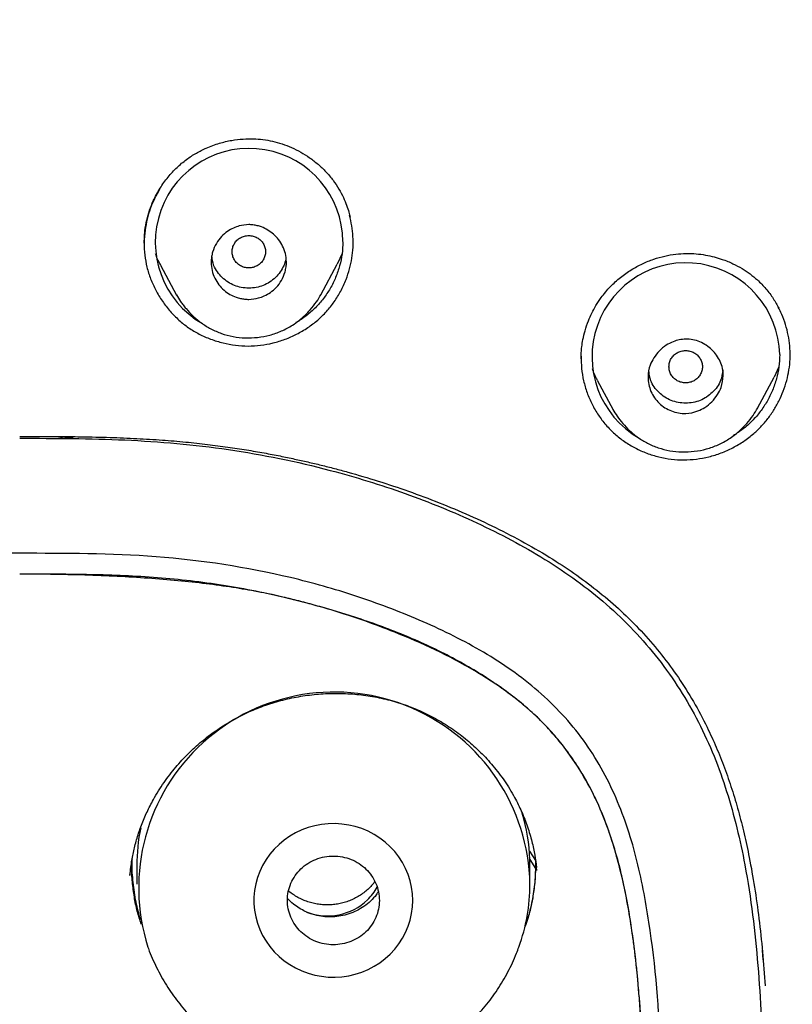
# Model space of a CAD drawing. Header units: millimetres. Extents: x 8 to 1894, y 12 to 2738.
# Tile 88 of 158: x 697 to 716, y 1859 to 1883. Entities that reach past the tile are written whole.
import ezdxf

# ---------------------------------------------------------------- set-up
doc = ezdxf.new("R2010")
doc.units = ezdxf.units.MM

msp = doc.modelspace()

# ---------------------------------------------------------------- linework, layer by layer
at = {"color": 7, "linetype": 'Continuous', "lineweight": 30}
for p, q in [((700.086, 1877.279), (700.1, 1877.579)), ((704.815, 1877.025), (704.698, 1876.772)), ((700.475, 1876.749), (700.858, 1876.03)), ((704.31, 1876.044), (704.698, 1876.772)), ((704.313, 1876.053), (704.308, 1876.045)), ((710.531, 1874.512), (710.531, 1874.507)), ((715.258, 1874.316), (715.144, 1874.072)), ((710.917, 1874.003), (711.296, 1873.29)), ((714.751, 1873.332), (715.145, 1874.072)), ((711.298, 1873.291), (711.294, 1873.298)), ((714.753, 1873.339), (714.749, 1873.333)), ((698.092, 1872.653), (698.092, 1872.607)), ((698.119, 1872.607), (698.119, 1872.653)), ((710.86, 1864.009), (710.852, 1864.039)), ((709.294, 1862.741), (709.438, 1862.52)), ((699.907, 1862.396), (699.907, 1861.954)), ((709.307, 1862.396), (709.305, 1862.545)), ((709.305, 1862.545), (709.441, 1862.331)), ((709.307, 1861.954), (709.307, 1862.396)), ((709.436, 1862.549), (709.438, 1862.52)), ((709.47, 1862.285), (709.461, 1862.351)), ((699.741, 1862.163), (699.754, 1862.268)), ((699.744, 1862.197), (699.743, 1862.17)), ((711.828, 1860.171), (711.822, 1860.274)), ((714.863, 1860.38), (714.875, 1860.151))]:
    msp.add_line(p, q, dxfattribs=at)
at = {"color": 7, "linetype": 'Continuous', "lineweight": 30, "flags": 128}
msp.add_lwpolyline([(706.507, 1861.568), (706.5, 1861.726), (706.479, 1861.882), (706.444, 1862.036), (706.396, 1862.187), (706.334, 1862.333), (706.259, 1862.474), (706.173, 1862.608), (706.074, 1862.734), (705.965, 1862.851), (705.846, 1862.959), (705.717, 1863.057), (705.581, 1863.144), (705.437, 1863.219), (705.287, 1863.282), (705.132, 1863.332), (704.973, 1863.369), (704.811, 1863.392), (704.648, 1863.403), (704.485, 1863.399), (704.322, 1863.382), (704.162, 1863.352), (704.004, 1863.308), (703.852, 1863.252), (703.705, 1863.183), (703.564, 1863.102), (703.432, 1863.01), (703.308, 1862.907), (703.193, 1862.794), (703.089, 1862.672), (702.997, 1862.542), (702.916, 1862.404), (702.848, 1862.261), (702.793, 1862.112), (702.751, 1861.96), (702.723, 1861.804), (702.709, 1861.647), (702.709, 1861.489), (702.723, 1861.331), (702.751, 1861.176), (702.793, 1861.023), (702.848, 1860.875), (702.916, 1860.731), (702.997, 1860.594), (703.089, 1860.464), (703.193, 1860.342), (703.308, 1860.229), (703.432, 1860.126), (703.564, 1860.034), (703.705, 1859.953), (703.852, 1859.884), (704.004, 1859.827), (704.162, 1859.784), (704.322, 1859.753), (704.485, 1859.736), (704.648, 1859.733), (704.811, 1859.743), (704.973, 1859.767), (705.132, 1859.804), (705.287, 1859.854), (705.437, 1859.917), (705.581, 1859.992), (705.717, 1860.078), (705.846, 1860.176), (705.965, 1860.284), (706.074, 1860.402), (706.173, 1860.528), (706.259, 1860.662), (706.334, 1860.802), (706.396, 1860.948), (706.444, 1861.099), (706.479, 1861.253), (706.5, 1861.41), (706.507, 1861.568)], dxfattribs=at)
at = {"color": 7, "linetype": 'Continuous', "lineweight": 30}
for centre, radius, start, end in [((702.592, 1877.298), 2.242, 0.3434, 240.1683), ((713.035, 1874.562), 2.244, 1.2389, 240.2174), ((704.63, 1861.869), 4.678, 1.0472, 197.6373), ((704.908, 1862.395), 4.399, 1.9528, 16.6175), ((704.298, 1862.396), 4.391, 168.1389, 179.9962), ((704.508, 1862.533), 1.32, 313.9645, 330.5559), ((704.906, 1861.956), 4.401, 340.0078, 359.9844), ((704.46, 1862.594), 1.397, 249.2966, 313.6406)]:
    msp.add_arc(centre, radius, start, end, dxfattribs=at)
for points, knots in [([(746.132, 1815.757), (746.593, 1816.986), (747.512, 1819.43), (748.495, 1823.2), (749.27, 1826.981), (749.853, 1830.774), (750.34, 1834.96), (750.695, 1839.539), (750.905, 1844.504), (751, 1850.051), (750.99, 1856.181), (750.978, 1862.911), (750.875, 1869.659), (750.555, 1876.437), (750.011, 1882.093), (749.341, 1886.616), (748.676, 1890.014), (747.796, 1893.398), (746.641, 1896.743), (745.224, 1899.819), (743.546, 1902.583), (741.653, 1904.998), (739.443, 1907.143), (737.004, 1908.998), (734.422, 1910.596), (731.301, 1912.198), (727.614, 1913.72), (723.365, 1915.089), (719.049, 1916.171), (714.683, 1916.999), (710.282, 1917.567), (705.871, 1917.891), (701.478, 1918.018), (697.107, 1918.029), (692.736, 1918.017), (688.344, 1917.889), (683.933, 1917.567), (679.531, 1917), (675.166, 1916.172), (670.85, 1915.09), (666.6, 1913.72), (662.914, 1912.199), (659.793, 1910.597), (657.21, 1908.999), (654.772, 1907.144), (652.562, 1904.999), (650.668, 1902.583), (648.991, 1899.82), (647.573, 1896.743), (646.418, 1893.398), (645.539, 1890.015), (644.873, 1886.617), (644.203, 1882.094), (643.659, 1876.438), (643.34, 1869.66), (643.237, 1862.911), (643.225, 1856.181), (643.214, 1849.6), (643.338, 1843.147), (643.685, 1836.823), (644.263, 1831.363), (644.982, 1826.779), (645.752, 1823.066), (646.726, 1819.364), (647.629, 1816.964), (648.083, 1815.757)], [0, 0, 0, 0, 0.01422, 0.028301, 0.042283, 0.056188, 0.070046, 0.088148, 0.106186, 0.124159, 0.148558, 0.172923, 0.197399, 0.221993, 0.24671, 0.259145, 0.27167, 0.284302, 0.297067, 0.309991, 0.320883, 0.3319, 0.342924, 0.353811, 0.364567, 0.375221, 0.391058, 0.40678, 0.422432, 0.438055, 0.453668, 0.469227, 0.484683, 0.500001, 0.515318, 0.530774, 0.546334, 0.561944, 0.577571, 0.59322, 0.608942, 0.624779, 0.635434, 0.646191, 0.657076, 0.668103, 0.679114, 0.690014, 0.702933, 0.7157, 0.728331, 0.740856, 0.753291, 0.778008, 0.802602, 0.827078, 0.851444, 0.875842, 0.898728, 0.921719, 0.944802, 0.958463, 0.9722, 0.986034, 1, 1, 1, 1]), ([(744.739, 1815.879), (745.115, 1816.867), (745.867, 1818.84), (746.729, 1821.881), (747.443, 1824.951), (748.014, 1828.045), (748.474, 1831.154), (748.907, 1834.867), (749.256, 1839.185), (749.479, 1844.107), (749.58, 1849.251), (749.585, 1854.616), (749.57, 1860.206), (749.512, 1865.798), (749.34, 1871.395), (748.985, 1876.991), (748.481, 1881.644), (747.916, 1885.349), (747.389, 1888.116), (746.731, 1890.86), (745.916, 1893.569), (744.909, 1896.22), (743.78, 1898.572), (742.562, 1900.615), (741.314, 1902.363), (739.899, 1903.989), (738.155, 1905.637), (736.053, 1907.245), (733.602, 1908.777), (730.864, 1910.199), (727.851, 1911.495), (724.575, 1912.652), (721.236, 1913.618), (717.85, 1914.414), (714.145, 1915.105), (710.119, 1915.633), (705.784, 1915.961), (701.445, 1916.093), (697.108, 1916.106), (692.771, 1916.091), (688.43, 1915.958), (684.095, 1915.634), (680.069, 1915.105), (676.364, 1914.415), (672.979, 1913.618), (669.64, 1912.651), (666.364, 1911.494), (663.349, 1910.2), (660.612, 1908.777), (658.162, 1907.245), (656.061, 1905.636), (654.316, 1903.989), (652.903, 1902.362), (651.652, 1900.616), (650.437, 1898.572), (649.307, 1896.22), (648.299, 1893.569), (647.485, 1890.86), (646.827, 1888.116), (646.299, 1885.35), (645.734, 1881.644), (645.231, 1876.992), (644.876, 1871.395), (644.703, 1865.798), (644.645, 1860.206), (644.63, 1854.617), (644.636, 1849.326), (644.73, 1844.331), (644.934, 1839.633), (645.293, 1834.941), (645.773, 1830.841), (646.323, 1827.337), (646.885, 1824.423), (647.579, 1821.533), (648.408, 1818.67), (649.119, 1816.81), (649.475, 1815.879)], [0, 0, 0, 0, 0.011709, 0.0234, 0.035079, 0.046745, 0.058401, 0.070053, 0.08835, 0.106637, 0.124908, 0.145647, 0.166375, 0.187119, 0.207887, 0.228673, 0.249479, 0.259892, 0.270315, 0.28075, 0.291198, 0.301658, 0.31213, 0.319994, 0.327864, 0.335737, 0.343609, 0.354092, 0.364563, 0.37502, 0.38755, 0.400066, 0.41258, 0.425091, 0.437599, 0.45323, 0.468841, 0.484431, 0.499999, 0.515569, 0.531166, 0.546782, 0.562408, 0.574915, 0.587424, 0.599934, 0.612454, 0.624987, 0.635443, 0.645912, 0.656393, 0.664263, 0.672136, 0.680006, 0.687871, 0.698343, 0.708803, 0.71925, 0.729685, 0.740108, 0.750521, 0.771326, 0.792113, 0.81288, 0.833624, 0.854353, 0.875091, 0.892532, 0.909986, 0.927451, 0.944927, 0.955919, 0.966921, 0.977933, 0.988958, 1, 1, 1, 1]), ([(700.1, 1877.579), (700.114, 1877.662), (700.14, 1877.826), (700.209, 1878.061), (700.311, 1878.318), (700.455, 1878.587), (700.647, 1878.855), (700.86, 1879.085), (701.088, 1879.277), (701.325, 1879.431), (701.587, 1879.563), (701.87, 1879.666), (702.166, 1879.736), (702.44, 1879.768), (702.69, 1879.772), (702.925, 1879.754), (703.154, 1879.714), (703.382, 1879.65), (703.609, 1879.564), (703.829, 1879.453), (704.042, 1879.319), (704.245, 1879.162), (704.433, 1878.982), (704.601, 1878.783), (704.741, 1878.576), (704.847, 1878.375), (704.924, 1878.188), (704.976, 1878.03), (705, 1877.935), (705.009, 1877.895)], [0, 0, 0, 0, 0.0365687, 0.0721231, 0.1066682, 0.1565416, 0.2040542, 0.2491723, 0.2919174, 0.3323693, 0.3705932, 0.4180837, 0.4615908, 0.5010828, 0.5365503, 0.5691446, 0.6023756, 0.6364627, 0.6712457, 0.7067448, 0.7429735, 0.7799353, 0.8176321, 0.8560758, 0.8929882, 0.9262188, 0.9557501, 0.9815961, 1, 1, 1, 1]), ([(700.454, 1878.569), (700.372, 1878.415), (700.248, 1878.184), (700.148, 1877.848), (700.12, 1877.675), (700.105, 1877.588)], [0, 0, 0, 0, 0.497468, 0.748724, 1, 1, 1, 1]), ([(704.912, 1876.409), (704.941, 1876.491), (705, 1876.657), (705.071, 1877), (705.099, 1877.437), (705.031, 1877.777), (704.996, 1877.946)], [0, 0, 0, 0, 0.167875, 0.335573, 0.670523, 1, 1, 1, 1]), ([(703.486, 1876.831), (703.484, 1876.789), (703.48, 1876.708), (703.446, 1876.555), (703.375, 1876.385), (703.251, 1876.219), (703.109, 1876.097), (702.963, 1876.015), (702.791, 1875.952), (702.63, 1875.928), (702.485, 1875.936), (702.383, 1875.953), (702.264, 1875.987), (702.128, 1876.048), (701.987, 1876.148), (701.863, 1876.279), (701.765, 1876.438), (701.701, 1876.622), (701.681, 1876.796), (701.692, 1876.944), (701.726, 1877.098), (701.799, 1877.268), (701.923, 1877.434), (702.066, 1877.555), (702.212, 1877.637), (702.382, 1877.699), (702.542, 1877.722), (702.687, 1877.714), (702.789, 1877.695), (702.962, 1877.641), (703.142, 1877.53), (703.302, 1877.361), (703.401, 1877.205), (703.471, 1877.026), (703.481, 1876.897), (703.486, 1876.831)], [0, 0, 0, 0, 0.0224076, 0.0439365, 0.0839922, 0.1205454, 0.1536751, 0.1831513, 0.209284, 0.2506739, 0.2682815, 0.2863781, 0.3051996, 0.334458, 0.3651565, 0.3970165, 0.4304503, 0.4651794, 0.5011985, 0.5236925, 0.5452136, 0.5855482, 0.622147, 0.6552354, 0.6847343, 0.7105898, 0.7514544, 0.7691658, 0.7875614, 0.8064283, 0.8658883, 0.8975689, 0.9304965, 0.9647058, 1, 1, 1, 1]), ([(700.105, 1877.588), (700.093, 1877.489), (700.08, 1877.387), (700.087, 1877.284), (700.087, 1877.281)], [0, 0, 0, 0, 0.966329, 1, 1, 1, 1]), ([(700.105, 1877.588), (700.096, 1877.487), (700.077, 1877.288), (700.093, 1876.99), (700.144, 1876.701), (700.232, 1876.42), (700.357, 1876.147), (700.515, 1875.887), (700.7, 1875.646), (700.91, 1875.433), (701.142, 1875.25), (701.397, 1875.098), (701.674, 1874.976), (701.966, 1874.886), (702.266, 1874.83), (702.568, 1874.811), (702.869, 1874.83), (703.166, 1874.884), (703.455, 1874.973), (703.733, 1875.097), (703.995, 1875.251), (704.235, 1875.432), (704.448, 1875.639), (704.632, 1875.872), (704.791, 1876.128), (704.871, 1876.314), (704.912, 1876.409)], [0, 0, 0, 0, 0.042453, 0.083767, 0.124557, 0.165458, 0.207104, 0.250096, 0.292559, 0.333856, 0.374613, 0.415483, 0.457112, 0.500111, 0.541991, 0.58339, 0.62495, 0.666652, 0.708114, 0.749935, 0.792429, 0.83376, 0.874546, 0.915427, 0.957043, 1, 1, 1, 1]), ([(702.186, 1877.07), (702.188, 1877.036), (702.194, 1876.969), (702.236, 1876.875), (702.3, 1876.794), (702.384, 1876.732), (702.481, 1876.693), (702.586, 1876.679), (702.691, 1876.693), (702.788, 1876.733), (702.872, 1876.794), (702.936, 1876.876), (702.976, 1876.97), (702.99, 1877.071), (702.976, 1877.172), (702.936, 1877.266), (702.872, 1877.347), (702.787, 1877.409), (702.69, 1877.448), (702.585, 1877.461), (702.481, 1877.447), (702.383, 1877.408), (702.299, 1877.347), (702.236, 1877.265), (702.194, 1877.171), (702.188, 1877.104), (702.186, 1877.07)], [0, 0, 0, 0, 0.041659, 0.083341, 0.125, 0.166659, 0.208341, 0.25, 0.291659, 0.333341, 0.375, 0.416659, 0.458341, 0.5, 0.541659, 0.583341, 0.625, 0.666659, 0.708341, 0.75, 0.791659, 0.833341, 0.875, 0.916659, 0.958341, 1, 1, 1, 1]), ([(704.834, 1877.311), (704.83, 1877.214), (704.823, 1877.021), (704.762, 1876.734), (704.667, 1876.456), (704.537, 1876.192), (704.374, 1875.948), (704.181, 1875.727), (703.959, 1875.537), (703.8, 1875.42), (703.712, 1875.376), (703.711, 1875.376)], [0, 0, 0, 0, 0.124667, 0.249198, 0.375756, 0.501516, 0.625654, 0.750314, 0.874459, 0.998583, 1, 1, 1, 1]), ([(700.479, 1876.751), (700.451, 1876.798), (700.402, 1876.884), (700.37, 1876.977), (700.356, 1877.019)], [0, 0, 0, 0, 0.551476, 1, 1, 1, 1]), ([(703.473, 1876.935), (703.472, 1876.923), (703.466, 1876.854), (703.405, 1876.68), (703.27, 1876.488), (703.089, 1876.341), (702.882, 1876.232), (702.643, 1876.191), (702.408, 1876.211), (702.238, 1876.259), (702.083, 1876.34), (701.946, 1876.452), (701.832, 1876.584), (701.728, 1876.758), (701.712, 1876.898), (701.703, 1876.982)], [0, 0, 0, 0, 0.015212, 0.082172, 0.217869, 0.287592, 0.354487, 0.490234, 0.560007, 0.6269, 0.693692, 0.763176, 0.833065, 0.900072, 1, 1, 1, 1]), ([(711.011, 1875.976), (711.082, 1876.065), (711.22, 1876.239), (711.465, 1876.458), (711.724, 1876.641), (711.991, 1876.786), (712.261, 1876.896), (712.528, 1876.972), (712.789, 1877.017), (713.039, 1877.033), (713.278, 1877.025), (713.502, 1876.996), (713.71, 1876.95), (713.931, 1876.884), (714.155, 1876.792), (714.377, 1876.673), (714.572, 1876.543), (714.766, 1876.384), (714.954, 1876.189), (715.126, 1875.961), (715.215, 1875.798), (715.258, 1875.72)], [0, 0, 0, 0, 0.066348, 0.130367, 0.192035, 0.251257, 0.307935, 0.362013, 0.413485, 0.462452, 0.50903, 0.553236, 0.595056, 0.634467, 0.689006, 0.738033, 0.783293, 0.828163, 0.887366, 0.945876, 1, 1, 1, 1]), ([(700.854, 1876.037), (700.885, 1875.985), (700.933, 1875.903), (701.014, 1875.795), (701.111, 1875.674), (701.252, 1875.526), (701.451, 1875.362), (701.678, 1875.221), (701.932, 1875.11), (702.21, 1875.037), (702.501, 1875.005), (702.798, 1875.017), (703.09, 1875.071), (703.37, 1875.169), (703.603, 1875.294), (703.788, 1875.427), (703.93, 1875.551), (704.07, 1875.697), (704.202, 1875.861), (704.278, 1875.992), (704.314, 1876.052)], [0, 0, 0, 0, 0.043861, 0.068468, 0.095124, 0.15347, 0.214564, 0.277903, 0.343263, 0.411041, 0.480454, 0.550197, 0.620071, 0.689944, 0.759811, 0.806446, 0.851407, 0.893158, 0.94994, 1, 1, 1, 1]), ([(710.531, 1874.511), (710.531, 1874.53), (710.531, 1874.579), (710.535, 1874.676), (710.547, 1874.811), (710.574, 1874.985), (710.625, 1875.194), (710.696, 1875.404), (710.785, 1875.605), (710.885, 1875.792), (710.968, 1875.913), (711.011, 1875.976)], [0, 0, 0, 0, 0.038469, 0.101213, 0.188534, 0.300625, 0.437668, 0.599825, 0.721974, 0.855358, 1, 1, 1, 1]), ([(714.658, 1872.725), (714.722, 1872.785), (714.851, 1872.904), (715.019, 1873.107), (715.167, 1873.326), (715.291, 1873.558), (715.392, 1873.801), (715.466, 1874.052), (715.514, 1874.307), (715.534, 1874.566), (715.524, 1874.824), (715.487, 1875.079), (715.422, 1875.33), (715.341, 1875.555), (715.271, 1875.69), (715.241, 1875.749)], [0, 0, 0, 0, 0.078219, 0.156697, 0.235382, 0.314156, 0.392867, 0.471369, 0.549549, 0.62737, 0.705143, 0.783157, 0.861384, 0.939757, 1, 1, 1, 1]), ([(713.93, 1874.111), (713.92, 1874.014), (713.902, 1873.855), (713.794, 1873.645), (713.665, 1873.482), (713.502, 1873.35), (713.294, 1873.242), (713.015, 1873.183), (712.682, 1873.244), (712.38, 1873.432), (712.212, 1873.677), (712.142, 1873.9), (712.119, 1874.114), (712.161, 1874.334), (712.266, 1874.542), (712.395, 1874.704), (712.555, 1874.835), (712.763, 1874.944), (712.986, 1874.992), (713.204, 1874.973), (713.427, 1874.904), (713.672, 1874.741), (713.842, 1874.502), (713.919, 1874.284), (713.926, 1874.169), (713.93, 1874.111)], [0, 0, 0, 0, 0.052276, 0.0860879, 0.1251669, 0.1633175, 0.1968872, 0.2500572, 0.3118856, 0.3741965, 0.4370468, 0.4689824, 0.5009592, 0.5531309, 0.5869922, 0.6257523, 0.6632347, 0.6966267, 0.7505396, 0.7818079, 0.8131142, 0.8753161, 0.9375233, 0.9688102, 1, 1, 1, 1]), ([(710.532, 1874.573), (710.533, 1874.476), (710.535, 1874.279), (710.585, 1873.986), (710.668, 1873.699), (710.787, 1873.424), (710.937, 1873.165), (711.119, 1872.927), (711.329, 1872.715), (711.563, 1872.53), (711.821, 1872.375), (712.098, 1872.252), (712.387, 1872.161), (712.685, 1872.107), (712.986, 1872.09), (713.288, 1872.109), (713.587, 1872.165), (713.879, 1872.256), (714.159, 1872.381), (714.422, 1872.535), (714.579, 1872.662), (714.658, 1872.725)], [0, 0, 0, 0, 0.051558, 0.104166, 0.156599, 0.209627, 0.262581, 0.314965, 0.367605, 0.419917, 0.472354, 0.525708, 0.578759, 0.631158, 0.683705, 0.736057, 0.7885, 0.841815, 0.894948, 0.947419, 1, 1, 1, 1]), ([(712.63, 1874.322), (712.633, 1874.288), (712.638, 1874.221), (712.68, 1874.127), (712.744, 1874.045), (712.828, 1873.984), (712.926, 1873.945), (713.03, 1873.931), (713.135, 1873.945), (713.232, 1873.984), (713.316, 1874.046), (713.38, 1874.127), (713.42, 1874.221), (713.435, 1874.322), (713.42, 1874.424), (713.38, 1874.518), (713.316, 1874.599), (713.232, 1874.66), (713.134, 1874.699), (713.03, 1874.713), (712.925, 1874.699), (712.828, 1874.66), (712.743, 1874.598), (712.68, 1874.517), (712.638, 1874.423), (712.633, 1874.356), (712.63, 1874.322)], [0, 0, 0, 0, 0.041659, 0.083341, 0.125, 0.166659, 0.208341, 0.25, 0.291659, 0.333341, 0.375, 0.416659, 0.458341, 0.5, 0.541659, 0.583341, 0.625, 0.666659, 0.708341, 0.75, 0.791659, 0.833341, 0.875, 0.916659, 0.958341, 1, 1, 1, 1]), ([(715.279, 1874.611), (715.275, 1874.514), (715.267, 1874.321), (715.207, 1874.034), (715.111, 1873.756), (714.981, 1873.491), (714.818, 1873.246), (714.625, 1873.025), (714.409, 1872.83), (714.247, 1872.726), (714.167, 1872.674)], [0, 0, 0, 0, 0.125207, 0.250332, 0.377583, 0.503873, 0.628613, 0.753952, 0.878772, 1, 1, 1, 1]), ([(710.921, 1874.005), (710.895, 1874.05), (710.846, 1874.134), (710.815, 1874.226), (710.8, 1874.269)], [0, 0, 0, 0, 0.533639, 1, 1, 1, 1]), ([(713.915, 1874.247), (713.905, 1874.159), (713.881, 1873.957), (713.679, 1873.694), (713.387, 1873.493), (713.031, 1873.433), (712.674, 1873.493), (712.383, 1873.693), (712.186, 1873.943), (712.163, 1874.13), (712.154, 1874.203)], [0, 0, 0, 0, 0.104368, 0.238993, 0.373888, 0.508563, 0.643505, 0.778038, 0.913208, 1, 1, 1, 1]), ([(711.292, 1873.299), (711.324, 1873.245), (711.392, 1873.13), (711.53, 1872.958), (711.693, 1872.785), (711.893, 1872.625), (712.12, 1872.486), (712.374, 1872.378), (712.651, 1872.308), (712.942, 1872.279), (713.238, 1872.293), (713.529, 1872.35), (713.809, 1872.45), (714.069, 1872.592), (714.298, 1872.765), (714.489, 1872.956), (714.641, 1873.146), (714.718, 1873.278), (714.754, 1873.339)], [0, 0, 0, 0, 0.044597, 0.096026, 0.154256, 0.215252, 0.278502, 0.343769, 0.411387, 0.480618, 0.550139, 0.619796, 0.6895, 0.759221, 0.828562, 0.89241, 0.949449, 1, 1, 1, 1]), ([(697.107, 1872.657), (697.36, 1872.657), (697.852, 1872.656), (698.573, 1872.65), (699.255, 1872.635), (699.899, 1872.609), (700.503, 1872.573), (701.066, 1872.525), (701.588, 1872.468), (702.073, 1872.405), (702.524, 1872.336), (702.94, 1872.265), (703.323, 1872.192), (703.672, 1872.119), (703.999, 1872.046), (704.316, 1871.971), (704.633, 1871.89), (705.088, 1871.767), (705.681, 1871.592), (706.41, 1871.349), (707.14, 1871.076), (707.864, 1870.772), (708.576, 1870.439), (709.269, 1870.075), (709.911, 1869.692), (710.502, 1869.292), (711.042, 1868.879), (711.552, 1868.431), (712.026, 1867.95), (712.463, 1867.438), (712.863, 1866.895), (713.226, 1866.317), (713.523, 1865.759), (713.766, 1865.229), (713.963, 1864.735), (714.139, 1864.225), (714.295, 1863.7), (714.433, 1863.155), (714.563, 1862.549), (714.682, 1861.873), (714.787, 1861.119), (714.873, 1860.331), (714.912, 1859.795), (714.932, 1859.524)], [0, 0, 0, 0, 0.0296949, 0.0578973, 0.0846219, 0.1098869, 0.1337134, 0.1557049, 0.1762782, 0.1954478, 0.2132262, 0.2299439, 0.2452327, 0.2590996, 0.2718878, 0.2846697, 0.297534, 0.3104868, 0.3402573, 0.3705027, 0.4012427, 0.4323643, 0.4634683, 0.4944247, 0.5252943, 0.5523085, 0.5794026, 0.6064538, 0.633386, 0.6602901, 0.6872577, 0.7144981, 0.7424045, 0.7635103, 0.7848876, 0.8065897, 0.828665, 0.8511558, 0.8745126, 0.9036267, 0.9344194, 0.9669246, 1, 1, 1, 1]), ([(697.107, 1872.612), (697.947, 1872.611), (699.614, 1872.608), (702.106, 1872.389), (704.345, 1871.93), (706.326, 1871.32), (708.051, 1870.619), (709.683, 1869.755), (711.172, 1868.688), (712.42, 1867.37), (713.388, 1865.85), (714.054, 1864.175), (714.521, 1862.22), (714.788, 1860.008), (714.894, 1857.565), (714.883, 1855.106), (714.92, 1853.438), (714.879, 1852.593), (714.877, 1852.571)], [0, 0, 0, 0, 0.077399, 0.153758, 0.230269, 0.287944, 0.34528, 0.402582, 0.459225, 0.515457, 0.571924, 0.628596, 0.68602, 0.763045, 0.840834, 0.91929, 0.99786, 1, 1, 1, 1]), ([(698.432, 1872.65), (698.416, 1872.645), (698.393, 1872.638), (698.356, 1872.631), (698.327, 1872.626), (698.28, 1872.619), (698.212, 1872.612), (698.122, 1872.607), (698.063, 1872.606), (698.035, 1872.606)], [0, 0, 0, 0, 0.163831, 0.2438833, 0.3220615, 0.3983656, 0.6157109, 0.8162588, 1, 1, 1, 1]), ([(697.107, 1869.863), (696.382, 1869.863), (694.932, 1869.864), (692.761, 1869.709), (690.8, 1869.351), (689.061, 1868.864), (687.545, 1868.288), (686.091, 1867.58), (684.752, 1866.678), (683.637, 1865.516), (682.842, 1864.127), (682.337, 1862.615), (681.951, 1860.534), (681.802, 1858.879), (681.792, 1857.757), (681.791, 1857.69)], [0, 0, 0, 0, 0.094475, 0.188855, 0.283273, 0.354105, 0.424916, 0.495812, 0.566482, 0.637153, 0.707827, 0.778449, 0.849382, 0.990963, 1, 1, 1, 1]), ([(712.423, 1857.71), (712.422, 1857.77), (712.412, 1858.884), (712.264, 1860.531), (711.878, 1862.613), (711.373, 1864.124), (710.579, 1865.515), (709.463, 1866.675), (708.129, 1867.583), (706.672, 1868.288), (705.154, 1868.862), (703.069, 1869.45), (700.372, 1869.862), (698.196, 1869.862), (697.107, 1869.863)], [0, 0, 0, 0, 0.007977, 0.149721, 0.220735, 0.291442, 0.362204, 0.432959, 0.503633, 0.574667, 0.645634, 0.7165, 0.858181, 1, 1, 1, 1]), ([(697.128, 1839.53), (697.551, 1839.53), (698.394, 1839.532), (699.656, 1839.571), (700.914, 1839.683), (702.161, 1839.889), (703.496, 1840.219), (704.9, 1840.696), (706.191, 1841.268), (707.279, 1841.849), (708.17, 1842.414), (708.936, 1843.002), (709.567, 1843.606), (710.074, 1844.204), (710.517, 1844.846), (710.93, 1845.605), (711.279, 1846.485), (711.556, 1847.475), (711.78, 1848.649), (711.936, 1850.001), (712.018, 1851.531), (712.039, 1853.066), (712.036, 1854.665), (712.039, 1856.327), (712.005, 1858.053), (711.91, 1859.542), (711.762, 1860.79), (711.594, 1861.799), (711.351, 1862.792), (711.038, 1863.679), (710.658, 1864.448), (710.235, 1865.103), (709.738, 1865.708), (709.103, 1866.307), (708.32, 1866.87), (707.404, 1867.391), (706.287, 1867.909), (704.965, 1868.402), (703.438, 1868.829), (701.881, 1869.131), (700.301, 1869.306), (698.707, 1869.364), (697.641, 1869.364), (697.107, 1869.364)], [0, 0, 0, 0, 0.0249063, 0.0497457, 0.0745171, 0.0993195, 0.1243082, 0.1556384, 0.1868927, 0.2077876, 0.2286807, 0.2495073, 0.2651313, 0.2807795, 0.2964179, 0.3120158, 0.3328169, 0.3536921, 0.3744994, 0.405554, 0.4366966, 0.4679243, 0.4991567, 0.5340946, 0.5690152, 0.6039468, 0.6245869, 0.6452808, 0.6659227, 0.6864829, 0.7021013, 0.7177819, 0.7334825, 0.7491896, 0.7701176, 0.7910679, 0.8120165, 0.8434276, 0.8747581, 0.9058916, 0.9370956, 0.9685172, 1, 1, 1, 1]), ([(697.128, 1839.53), (697.413, 1839.531), (697.971, 1839.534), (698.787, 1839.56), (699.564, 1839.602), (700.303, 1839.661), (701.025, 1839.739), (701.726, 1839.839), (702.38, 1839.958), (702.813, 1840.056), (703.044, 1840.115), (703.114, 1840.133), (703.183, 1840.151), (703.251, 1840.17), (703.319, 1840.189), (703.646, 1840.283), (704.22, 1840.462), (705.021, 1840.751), (705.783, 1841.067), (706.446, 1841.383), (707.019, 1841.69), (707.509, 1841.98), (707.896, 1842.233), (708.189, 1842.439), (708.397, 1842.591), (708.6, 1842.747), (708.797, 1842.907), (709.061, 1843.13), (709.382, 1843.425), (709.742, 1843.806), (710.017, 1844.141), (710.222, 1844.418), (710.368, 1844.631), (710.507, 1844.849), (710.638, 1845.072), (710.762, 1845.3), (710.916, 1845.611), (711.093, 1846.016), (711.279, 1846.528), (711.403, 1846.938), (711.481, 1847.234), (711.524, 1847.404), (711.564, 1847.577), (711.603, 1847.753), (711.64, 1847.932), (711.675, 1848.113), (711.708, 1848.298), (711.756, 1848.592), (711.815, 1849.003), (711.878, 1849.54), (711.936, 1850.169), (711.967, 1850.646), (711.984, 1850.961), (711.988, 1851.041), (711.991, 1851.122), (711.995, 1851.203), (711.998, 1851.284), (712.002, 1851.366), (712.005, 1851.449), (712.01, 1851.595), (712.016, 1851.823), (712.023, 1852.148), (712.028, 1852.525), (712.031, 1852.89), (712.033, 1853.236), (712.035, 1853.55), (712.036, 1853.884), (712.037, 1854.239), (712.037, 1854.697), (712.036, 1855.238), (712.033, 1855.842), (712.028, 1856.404), (712.021, 1856.924), (712.011, 1857.403), (711.999, 1857.84), (711.986, 1858.18), (711.975, 1858.432), (711.964, 1858.634), (711.951, 1858.856), (711.934, 1859.103), (711.914, 1859.353), (711.895, 1859.577), (711.876, 1859.775), (711.859, 1859.944), (711.841, 1860.111), (711.821, 1860.276), (711.801, 1860.439), (711.78, 1860.601), (711.736, 1860.923), (711.661, 1861.394), (711.54, 1861.999), (711.429, 1862.449), (711.342, 1862.755), (711.289, 1862.932), (711.233, 1863.105), (711.176, 1863.272), (711.116, 1863.436), (711.054, 1863.595), (710.942, 1863.863), (710.768, 1864.233), (710.508, 1864.691), (710.271, 1865.04), (710.077, 1865.294), (709.938, 1865.464), (709.792, 1865.629), (709.641, 1865.789), (709.485, 1865.944), (709.322, 1866.094), (709.074, 1866.308), (708.727, 1866.578), (708.268, 1866.894), (707.775, 1867.192), (707.251, 1867.474), (706.707, 1867.733), (706.145, 1867.97), (705.567, 1868.188), (705.033, 1868.367), (704.549, 1868.515), (704.235, 1868.603), (704.026, 1868.659), (703.928, 1868.685), (703.829, 1868.711), (703.729, 1868.736), (703.629, 1868.761), (703.528, 1868.785), (703.277, 1868.846), (702.862, 1868.935), (702.269, 1869.039), (701.636, 1869.129), (700.966, 1869.203), (700.261, 1869.263), (699.522, 1869.309), (698.75, 1869.341), (697.941, 1869.361), (697.389, 1869.363), (697.107, 1869.364)], [0, 0, 0, 0, 0.0168122, 0.0328676, 0.0481743, 0.0627418, 0.0765812, 0.090979, 0.1045325, 0.1157813, 0.1172086, 0.1186254, 0.1200317, 0.1214277, 0.1228134, 0.1241889, 0.1415273, 0.158301, 0.1745474, 0.1903077, 0.2017863, 0.2130402, 0.2240912, 0.2292376, 0.2343467, 0.2394211, 0.2444634, 0.2494763, 0.2600191, 0.2704471, 0.2808095, 0.2859827, 0.2911583, 0.2963428, 0.3015424, 0.3067633, 0.3120116, 0.3225167, 0.3335163, 0.3450481, 0.3485526, 0.3521069, 0.3557117, 0.3593677, 0.3630756, 0.366836, 0.3706494, 0.3745165, 0.3849908, 0.3959809, 0.4074932, 0.4234976, 0.4251194, 0.4267502, 0.42839, 0.4300388, 0.4316965, 0.4333632, 0.435039, 0.4367237, 0.4423148, 0.4489328, 0.4565778, 0.4652493, 0.4712253, 0.4776068, 0.4843936, 0.4915857, 0.4991829, 0.5122708, 0.5245095, 0.5358996, 0.5464416, 0.5561361, 0.5649838, 0.5729852, 0.5767644, 0.5803213, 0.5852555, 0.5902612, 0.5953123, 0.6004575, 0.6039297, 0.6073646, 0.6107625, 0.6141235, 0.6174478, 0.6207355, 0.6239867, 0.6371757, 0.6496413, 0.661405, 0.665213, 0.6689453, 0.6726032, 0.6761879, 0.6797006, 0.6831429, 0.6865161, 0.6973072, 0.707881, 0.718298, 0.722731, 0.7271519, 0.7315659, 0.735978, 0.7403936, 0.7448178, 0.7492557, 0.7600548, 0.7711584, 0.7826048, 0.7944289, 0.8066623, 0.818475, 0.8306903, 0.8433271, 0.851907, 0.8606825, 0.8626798, 0.8646873, 0.8667049, 0.8687328, 0.8707709, 0.8728192, 0.8748779, 0.8860614, 0.8979289, 0.9104967, 0.9237785, 0.9377856, 0.9522579, 0.9674469, 0.9833591, 1, 1, 1, 1]), ([(699.754, 1862.268), (699.761, 1862.329), (699.78, 1862.49), (699.831, 1862.754), (699.911, 1863.06), (700.016, 1863.372), (700.147, 1863.679), (700.322, 1864.021), (700.548, 1864.382), (700.83, 1864.75), (701.132, 1865.077), (701.453, 1865.369), (701.794, 1865.629), (702.156, 1865.859), (702.538, 1866.057), (702.937, 1866.22), (703.349, 1866.349), (703.771, 1866.442), (704.2, 1866.499), (704.631, 1866.521), (705.063, 1866.507), (705.491, 1866.456), (705.912, 1866.37), (706.322, 1866.246), (706.719, 1866.086), (707.1, 1865.892), (707.465, 1865.663), (707.809, 1865.402), (708.132, 1865.109), (708.431, 1864.784), (708.705, 1864.424), (708.932, 1864.055), (709.113, 1863.686), (709.252, 1863.332), (709.355, 1862.984), (709.425, 1862.657), (709.452, 1862.45), (709.465, 1862.351)], [0, 0, 0, 0, 0.01356, 0.0356271, 0.0585065, 0.0822085, 0.1064117, 0.1300759, 0.1643476, 0.1971965, 0.2286456, 0.2589292, 0.2890761, 0.3192261, 0.3494006, 0.3796036, 0.4098409, 0.440113, 0.47041, 0.5007134, 0.5310018, 0.5612568, 0.5914689, 0.6216428, 0.6518029, 0.6821085, 0.712641, 0.7434084, 0.7744139, 0.805858, 0.8382482, 0.871637, 0.8990619, 0.9269353, 0.9534825, 0.9778195, 1, 1, 1, 1]), ([(699.996, 1861.102), (699.958, 1861.243), (699.879, 1861.537), (699.816, 1861.994), (699.788, 1862.344), (699.8, 1862.535), (699.802, 1862.57)], [0, 0, 0, 0, 0.292419, 0.614576, 0.928097, 1, 1, 1, 1]), ([(704.717, 1862.624), (704.646, 1862.628), (704.502, 1862.634), (704.289, 1862.59), (704.088, 1862.511), (703.907, 1862.395), (703.754, 1862.248), (703.634, 1862.073), (703.55, 1861.88), (703.507, 1861.675), (703.506, 1861.466), (703.549, 1861.261), (703.631, 1861.066), (703.751, 1860.892), (703.903, 1860.744), (704.084, 1860.628), (704.284, 1860.547), (704.496, 1860.505), (704.713, 1860.504), (704.925, 1860.546), (705.126, 1860.625), (705.307, 1860.74), (705.461, 1860.887), (705.581, 1861.062), (705.665, 1861.255), (705.708, 1861.46), (705.709, 1861.669), (705.666, 1861.875), (705.584, 1862.069), (705.464, 1862.243), (705.312, 1862.392), (705.131, 1862.508), (704.931, 1862.591), (704.788, 1862.613), (704.717, 1862.624)], [0, 0, 0, 0, 0.031061, 0.062447, 0.093909, 0.124931, 0.156104, 0.187403, 0.218802, 0.249925, 0.280979, 0.312416, 0.343806, 0.374919, 0.405988, 0.437349, 0.468823, 0.499849, 0.531031, 0.562322, 0.593726, 0.62485, 0.655913, 0.687348, 0.71874, 0.749861, 0.780929, 0.812298, 0.843778, 0.874801, 0.905991, 0.937278, 0.968796, 1, 1, 1, 1]), ([(700.013, 1861), (699.98, 1861.102), (699.911, 1861.315), (699.844, 1861.652), (699.799, 1862.006), (699.781, 1862.286), (699.788, 1862.448), (699.789, 1862.489)], [0, 0, 0, 0, 0.211852, 0.443382, 0.679343, 0.919382, 1, 1, 1, 1]), ([(709.438, 1862.52), (709.439, 1862.402), (709.44, 1862.164), (709.405, 1861.808), (709.342, 1861.457), (709.27, 1861.159), (709.204, 1860.983), (709.18, 1860.919)], [0, 0, 0, 0, 0.217786, 0.437879, 0.656632, 0.874185, 1, 1, 1, 1]), ([(709.438, 1862.52), (709.438, 1862.366), (709.438, 1862.061), (709.373, 1861.608), (709.295, 1861.253), (709.221, 1861.055), (709.201, 1860.999)], [0, 0, 0, 0, 0.2977036, 0.5919479, 0.8858462, 1, 1, 1, 1]), ([(705.598, 1862.018), (705.58, 1861.994), (705.537, 1861.936), (705.456, 1861.853), (705.359, 1861.767), (705.254, 1861.691), (705.141, 1861.625), (705.023, 1861.569), (704.9, 1861.524), (704.773, 1861.49), (704.644, 1861.468), (704.513, 1861.458), (704.381, 1861.459), (704.25, 1861.472), (704.121, 1861.497), (703.996, 1861.533), (703.874, 1861.58), (703.757, 1861.638), (703.647, 1861.706), (703.574, 1861.758), (703.54, 1861.789), (703.538, 1861.791)], [0, 0, 0, 0, 0.0395031, 0.0962153, 0.1528267, 0.2093413, 0.265766, 0.3221099, 0.3783834, 0.4345982, 0.4907661, 0.5468995, 0.6030109, 0.6591126, 0.7152137, 0.7713272, 0.8274663, 0.8836445, 0.9398752, 0.9961712, 1, 1, 1, 1]), ([(705.68, 1861.775), (705.665, 1861.751), (705.615, 1861.671), (705.502, 1861.55), (705.343, 1861.421), (705.167, 1861.318), (704.981, 1861.241), (704.79, 1861.191), (704.597, 1861.169), (704.404, 1861.174), (704.206, 1861.206), (704.025, 1861.263), (703.861, 1861.338), (703.717, 1861.426), (703.599, 1861.518), (703.537, 1861.586), (703.514, 1861.611)], [0, 0, 0, 0, 0.035851, 0.118067, 0.200711, 0.282175, 0.362198, 0.440599, 0.517296, 0.592208, 0.668524, 0.754967, 0.818382, 0.886203, 0.958323, 1, 1, 1, 1]), ([(700.173, 1860.452), (700.177, 1860.439), (700.208, 1860.35), (700.276, 1860.187), (700.377, 1859.965), (700.491, 1859.749), (700.615, 1859.539), (700.749, 1859.336), (700.893, 1859.14), (701.047, 1858.952), (701.209, 1858.772), (701.381, 1858.601), (701.56, 1858.44), (701.748, 1858.287), (701.943, 1858.145), (702.144, 1858.013), (702.352, 1857.891), (702.565, 1857.781), (702.784, 1857.681), (703.007, 1857.593), (703.234, 1857.517), (703.465, 1857.452), (703.698, 1857.399), (703.934, 1857.359), (704.172, 1857.33), (704.411, 1857.314), (704.651, 1857.31), (704.89, 1857.318), (705.129, 1857.339), (705.367, 1857.372), (705.603, 1857.418), (705.837, 1857.475), (706.067, 1857.545), (706.294, 1857.626), (706.517, 1857.719), (706.735, 1857.824), (706.948, 1857.94), (707.155, 1858.067), (707.355, 1858.204), (707.549, 1858.352), (707.734, 1858.51), (707.912, 1858.677), (708.081, 1858.854), (708.241, 1859.039), (708.392, 1859.233), (708.532, 1859.434), (708.662, 1859.642), (708.782, 1859.857), (708.89, 1860.077), (708.977, 1860.276), (709.023, 1860.402), (709.041, 1860.451)], [0, 0, 0, 0, 0.0034, 0.024594, 0.045759, 0.066894, 0.087996, 0.109065, 0.1301, 0.1511, 0.172065, 0.192994, 0.213889, 0.234748, 0.255575, 0.276369, 0.297133, 0.317869, 0.338579, 0.359267, 0.379936, 0.400589, 0.421231, 0.441866, 0.462498, 0.483133, 0.503774, 0.524426, 0.545093, 0.565779, 0.586488, 0.607223, 0.627988, 0.648785, 0.669618, 0.690487, 0.711394, 0.73234, 0.753325, 0.774349, 0.795411, 0.81651, 0.837644, 0.858811, 0.88001, 0.901238, 0.922492, 0.943769, 0.965067, 0.986382, 1, 1, 1, 1])]:
    msp.add_open_spline(points, degree=3, knots=knots, dxfattribs=at)

doc.saveas('drawing.dxf')
